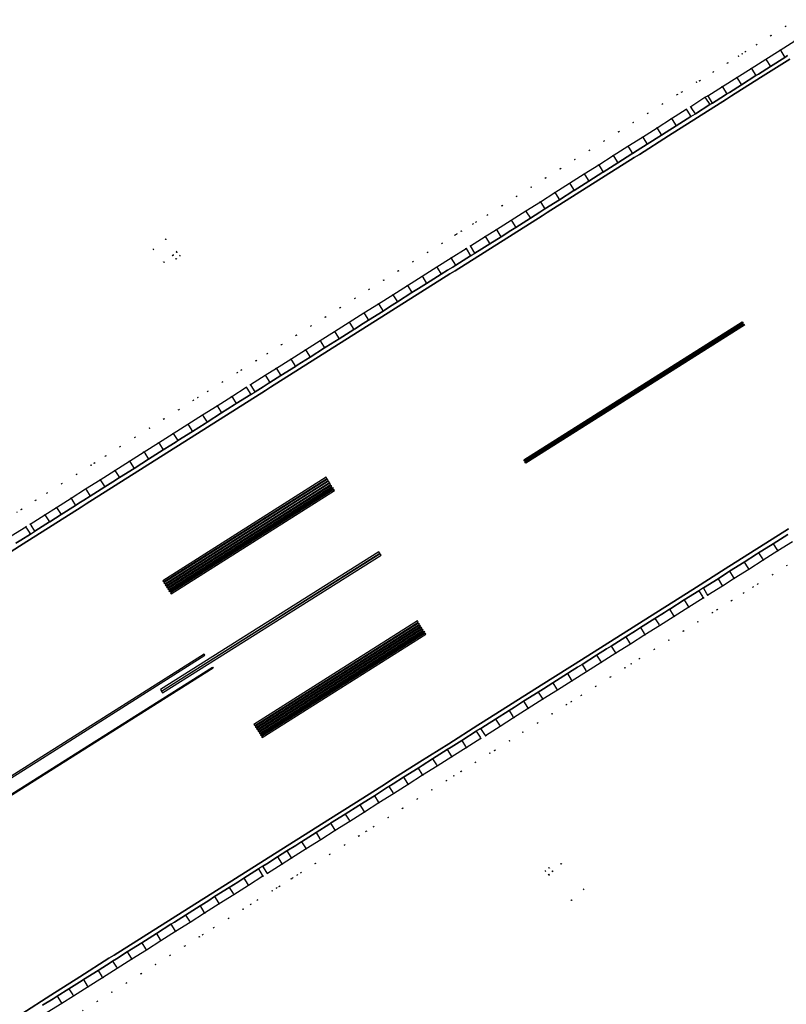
# Model space of a CAD drawing. Header units: metres. Extents: x 174791 to 179073, y 406431 to 409043.
# Tile 140 of 256: x 176759 to 176848, y 407352 to 407466. Entities that reach past the tile are written whole.
import ezdxf

# ---------------------------------------------------------------- set-up
doc = ezdxf.new("R2010")
doc.units = ezdxf.units.M
doc.linetypes.add('DOT', pattern=[6.35, 0, -6.35])
for name, color, linetype in [('terreindeelbegroeid', 254, 'DOT'), ('terreindeelonbegroeid', 254, 'DOT'), ('wegdeel_molgoot', 254, 'Continuous'), ('wegdeel_rijbaan', 254, 'Continuous'), ('wegdeel_start_landingsbaan', 254, 'Continuous'), ('weginrichtingselement_markering_vliegtuigverharding', 254, 'Continuous'), ('weginrichtingselement_voeg_vliegtuigverharding', 254, 'Continuous')]:
    doc.layers.add(name, color=color, linetype=linetype)

msp = doc.modelspace()

# ---------------------------------------------------------------- linework, layer by layer
at = {"layer": 'terreindeelbegroeid'}
for points in [[(176758.935, 407408.993, 0), (176759.462, 407409.31, 0), (176761.133, 407410.366, 0), (176762.469, 407411.228, 0), (176764.175, 407412.308, 0), (176765.873, 407413.383, 0), (176767.571, 407414.458, 0), (176767.95, 407414.698, 0), (176769.27, 407415.533, 0), (176770.968, 407416.608, 0), (176772.666, 407417.683, 0), (176774.365, 407418.758, 0), (176776.063, 407419.833, 0), (176777.762, 407420.908, 0), (176779.46, 407421.983, 0), (176779.996, 407422.323, 0), (176781.158, 407423.058, 0), (176782.857, 407424.133, 0), (176784.559, 407425.211, 0), (176785.052, 407425.522, 0), (176785.071, 407425.534, 0), (176786.745, 407426.592, 0), (176786.753, 407426.597, 0), (176788.05, 407427.416, 0), (176789.738, 407428.483, 0), (176791.444, 407429.56, 0), (176793.136, 407430.629, 0), (176794.811, 407431.687, 0), (176796.526, 407432.77, 0), (176798.242, 407433.854, 0), (176799.921, 407434.915, 0), (176801.6, 407435.976, 0), (176803.304, 407437.052, 0), (176804.997, 407438.122, 0), (176806.701, 407439.198, 0), (176808.393, 407440.267, 0), (176809.898, 407441.218, 0), (176810.106, 407441.349, 0), (176810.627, 407441.679, 0), (176811.956, 407442.502, 0), (176812.359, 407442.752, 0), (176813.665, 407443.565, 0), (176815.354, 407444.637, 0), (176817.05, 407445.712, 0), (176818.746, 407446.788, 0), (176820.442, 407447.863, 0), (176822.138, 407448.939, 0), (176823.834, 407450.014, 0), (176825.53, 407451.09, 0), (176827.227, 407452.165, 0), (176828.923, 407453.241, 0), (176830.619, 407454.316, 0), (176832.315, 407455.392, 0), (176834.011, 407456.468, 0), (176835.742, 407457.565, 0), (176836.249, 407457.858, 0), (176837.965, 407459.004, 0), (176838.339, 407459.18, 0), (176839.914, 407460.176, 0), (176841.596, 407461.239, 0), (176842.854, 407462.034, 0), (176843.277, 407462.302, 0), (176843.68, 407462.556, 0), (176844.958, 407463.365, 0), (176846.639, 407464.428, 0), (176848.321, 407465.491, 0), (176849.558, 407466.273, 0)], [(176849.558, 407466.273, 0), (176848.321, 407465.491, 0), (176846.639, 407464.428, 0), (176844.958, 407463.365, 0), (176843.68, 407462.556, 0), (176843.277, 407462.302, 0), (176842.854, 407462.034, 0), (176841.596, 407461.239, 0), (176839.914, 407460.176, 0), (176838.339, 407459.18, 0), (176837.965, 407459.004, 0), (176836.249, 407457.858, 0), (176835.742, 407457.565, 0), (176834.011, 407456.468, 0), (176832.315, 407455.392, 0), (176830.619, 407454.316, 0), (176828.923, 407453.241, 0), (176827.227, 407452.165, 0), (176825.53, 407451.09, 0), (176823.834, 407450.014, 0), (176822.138, 407448.939, 0), (176820.442, 407447.863, 0), (176818.746, 407446.788, 0), (176817.05, 407445.712, 0), (176815.354, 407444.637, 0), (176813.665, 407443.565, 0), (176812.359, 407442.752, 0), (176811.956, 407442.502, 0), (176810.627, 407441.679, 0), (176810.106, 407441.349, 0), (176809.898, 407441.218, 0), (176808.393, 407440.267, 0), (176806.701, 407439.198, 0), (176804.997, 407438.122, 0), (176803.304, 407437.052, 0), (176801.6, 407435.976, 0), (176799.921, 407434.915, 0), (176798.242, 407433.854, 0), (176796.526, 407432.77, 0), (176794.811, 407431.687, 0), (176793.136, 407430.629, 0), (176791.444, 407429.56, 0), (176789.738, 407428.483, 0), (176788.05, 407427.416, 0), (176786.753, 407426.597, 0), (176786.745, 407426.592, 0), (176785.071, 407425.534, 0), (176785.052, 407425.522, 0), (176784.559, 407425.211, 0), (176782.857, 407424.133, 0), (176781.158, 407423.058, 0), (176779.996, 407422.323, 0), (176779.46, 407421.983, 0), (176777.762, 407420.908, 0), (176776.063, 407419.833, 0), (176774.365, 407418.758, 0), (176772.666, 407417.683, 0), (176770.968, 407416.608, 0), (176769.27, 407415.533, 0), (176767.95, 407414.698, 0), (176767.571, 407414.458, 0), (176765.873, 407413.383, 0), (176764.175, 407412.308, 0), (176762.469, 407411.228, 0), (176761.133, 407410.366, 0), (176759.462, 407409.31, 0), (176758.935, 407408.993, 0)], [(176849.39, 407463.801, 0), (176847.708, 407462.737, 0), (176846.027, 407461.674, 0), (176844.346, 407460.611, 0), (176842.665, 407459.548, 0), (176840.983, 407458.485, 0), (176839.302, 407457.422, 0), (176838.95, 407457.257, 0), (176837.306, 407456.159, 0), (176836.778, 407455.854, 0), (176835.082, 407454.779, 0), (176833.386, 407453.703, 0), (176831.69, 407452.627, 0), (176829.994, 407451.552, 0), (176828.298, 407450.476, 0), (176826.602, 407449.401, 0), (176824.906, 407448.325, 0), (176823.209, 407447.25, 0), (176821.513, 407446.174, 0), (176819.817, 407445.099, 0), (176818.121, 407444.023, 0), (176816.425, 407442.948, 0), (176814.729, 407441.872, 0), (176813.415, 407441.053, 0), (176811.688, 407439.983, 0), (176811.174, 407439.658, 0), (176809.461, 407438.576, 0), (176807.769, 407437.508, 0), (176806.065, 407436.431, 0), (176804.372, 407435.361, 0), (176802.668, 407434.285, 0), (176800.99, 407433.225, 0), (176799.31, 407432.164, 0), (176797.594, 407431.079, 0), (176795.879, 407429.996, 0), (176794.204, 407428.938, 0), (176792.512, 407427.869, 0), (176790.807, 407426.792, 0), (176789.118, 407425.725, 0), (176787.821, 407424.906, 0), (176786.121, 407423.832, 0), (176785.629, 407423.521, 0), (176783.926, 407422.443, 0), (176782.228, 407421.368, 0), (176780.53, 407420.293, 0), (176778.831, 407419.218, 0), (176777.133, 407418.143, 0), (176775.435, 407417.068, 0), (176773.736, 407415.993, 0), (176772.038, 407414.918, 0), (176770.34, 407413.843, 0), (176768.641, 407412.768, 0), (176766.943, 407411.693, 0), (176765.244, 407410.618, 0), (176763.546, 407409.543, 0), (176762.209, 407408.68, 0), (176760.512, 407407.608, 0), (176759.987, 407407.292, 0), (176758.294, 407406.218, 0)], [(176762.477, 407350.79, 0), (176764.161, 407351.848, 0), (176765.531, 407352.696, 0), (176767.226, 407353.769, 0), (176768.921, 407354.841, 0), (176770.615, 407355.914, 0), (176772.31, 407356.987, 0), (176774.005, 407358.059, 0), (176775.7, 407359.132, 0), (176777.394, 407360.204, 0), (176779.089, 407361.277, 0), (176780.784, 407362.35, 0), (176782.479, 407363.422, 0), (176784.174, 407364.495, 0), (176785.868, 407365.567, 0), (176787.563, 407366.64, 0), (176788.087, 407366.964, 0), (176789.796, 407368.029, 0), (176790.887, 407368.736, 0), (176792.581, 407369.808, 0), (176794.274, 407370.879, 0), (176795.968, 407371.95, 0), (176797.661, 407373.022, 0), (176799.355, 407374.093, 0), (176801.048, 407375.165, 0), (176802.742, 407376.236, 0), (176804.435, 407377.308, 0), (176806.129, 407378.379, 0), (176807.822, 407379.451, 0), (176809.516, 407380.522, 0), (176811.21, 407381.594, 0), (176812.903, 407382.665, 0), (176813.452, 407382.989, 0), (176815.146, 407384.071, 0), (176816.711, 407385.08, 0), (176818.408, 407386.151, 0), (176820.104, 407387.221, 0), (176821.801, 407388.292, 0), (176823.498, 407389.362, 0), (176825.195, 407390.433, 0), (176826.891, 407391.504, 0), (176828.588, 407392.574, 0), (176830.285, 407393.645, 0), (176831.981, 407394.716, 0), (176833.678, 407395.786, 0), (176835.375, 407396.857, 0), (176837.071, 407397.927, 0), (176838.768, 407398.998, 0), (176839.297, 407399.337, 0), (176840.999, 407400.388, 0), (176842.349, 407401.266, 0), (176844.042, 407402.337, 0), (176845.736, 407403.407, 0), (176847.429, 407404.478, 0), (176849.122, 407405.548, 0)], [(176766.592, 407351.001, 0), (176768.295, 407352.079, 0), (176769.99, 407353.151, 0), (176771.685, 407354.224, 0), (176773.38, 407355.297, 0), (176775.074, 407356.369, 0), (176776.769, 407357.442, 0), (176778.464, 407358.514, 0), (176780.159, 407359.587, 0), (176780.564, 407359.844, 0), (176781.854, 407360.659, 0), (176783.548, 407361.732, 0), (176785.243, 407362.805, 0), (176786.15, 407363.379, 0), (176786.938, 407363.877, 0), (176788.624, 407364.944, 0), (176789.139, 407365.263, 0), (176789.46, 407365.463, 0), (176790.869, 407366.341, 0), (176790.997, 407366.424, 0), (176791.539, 407366.775, 0), (176791.966, 407367.052, 0), (176793.65, 407368.117, 0), (176795.343, 407369.189, 0), (176797.037, 407370.26, 0), (176798.731, 407371.332, 0), (176799.581, 407371.87, 0), (176800.424, 407372.403, 0), (176802.118, 407373.475, 0), (176803.811, 407374.546, 0), (176805.505, 407375.617, 0), (176807.198, 407376.689, 0), (176808.892, 407377.761, 0), (176809.766, 407378.314, 0), (176810.585, 407378.832, 0), (176812.279, 407379.903, 0), (176813.946, 407380.958, 0), (176814.499, 407381.284, 0), (176816.226, 407382.388, 0), (176817.786, 407383.394, 0), (176819.475, 407384.459, 0), (176821.172, 407385.53, 0), (176822.868, 407386.6, 0), (176823.394, 407386.932, 0), (176824.565, 407387.671, 0), (176826.262, 407388.742, 0), (176827.959, 407389.812, 0), (176829.655, 407390.883, 0), (176830.386, 407391.344, 0), (176831.352, 407391.953, 0), (176833.049, 407393.024, 0), (176834.745, 407394.095, 0), (176836.442, 407395.165, 0), (176838.139, 407396.236, 0), (176839.841, 407397.31, 0), (176840.362, 407397.644, 0), (176842.07, 407398.699, 0), (176843.429, 407399.582, 0), (176844.561, 407400.298, 0), (176845.111, 407400.646, 0), (176846.804, 407401.717, 0), (176848.497, 407402.787, 0)], [(176848.497, 407402.787, 0), (176846.804, 407401.717, 0), (176845.111, 407400.646, 0), (176844.561, 407400.298, 0), (176843.429, 407399.582, 0), (176842.07, 407398.699, 0), (176840.362, 407397.644, 0), (176839.841, 407397.31, 0), (176838.139, 407396.236, 0), (176836.442, 407395.165, 0), (176834.745, 407394.095, 0), (176833.049, 407393.024, 0), (176831.352, 407391.953, 0), (176830.386, 407391.344, 0), (176829.655, 407390.883, 0), (176827.959, 407389.812, 0), (176826.262, 407388.742, 0), (176824.565, 407387.671, 0), (176823.394, 407386.932, 0), (176822.868, 407386.6, 0), (176821.172, 407385.53, 0), (176819.475, 407384.459, 0), (176817.786, 407383.394, 0), (176816.226, 407382.388, 0), (176814.499, 407381.284, 0), (176813.946, 407380.958, 0), (176812.279, 407379.903, 0), (176810.585, 407378.832, 0), (176809.766, 407378.314, 0), (176808.892, 407377.761, 0), (176807.198, 407376.689, 0), (176805.505, 407375.617, 0), (176803.811, 407374.546, 0), (176802.118, 407373.475, 0), (176800.424, 407372.403, 0), (176799.581, 407371.87, 0), (176798.731, 407371.332, 0), (176797.037, 407370.26, 0), (176795.343, 407369.189, 0), (176793.65, 407368.117, 0), (176791.966, 407367.052, 0), (176791.539, 407366.775, 0), (176790.997, 407366.424, 0), (176790.869, 407366.341, 0), (176789.46, 407365.463, 0), (176789.139, 407365.263, 0), (176788.624, 407364.944, 0), (176786.938, 407363.877, 0), (176786.15, 407363.379, 0), (176785.243, 407362.805, 0), (176783.548, 407361.732, 0), (176781.854, 407360.659, 0), (176780.564, 407359.844, 0), (176780.159, 407359.587, 0), (176778.464, 407358.514, 0), (176776.769, 407357.442, 0), (176775.074, 407356.369, 0), (176773.38, 407355.297, 0), (176771.685, 407354.224, 0), (176769.99, 407353.151, 0), (176768.295, 407352.079, 0), (176766.592, 407351.001, 0)]]:
    msp.add_polyline3d(points, dxfattribs=at)
for points in [[(176774.814, 407439.562, 0), (176776.051, 407438.026, 0), (176777.072, 407438.885, 0), (176777.458, 407438.426, 0), (176777.917, 407438.812, 0), (176777.531, 407439.271, 0), (176776.259, 407440.78, 0)], [(176822.235, 407368.12, 0), (176821.234, 407367.21, 0), (176820.831, 407367.655, 0), (176820.387, 407367.251, 0), (176820.79, 407366.807, 0), (176823.431, 407363.811, 0), (176824.864, 407365.112, 0)]]:
    msp.add_polyline3d(points, close=True, dxfattribs=at)
at = {"layer": 'terreindeelonbegroeid'}
for points in [[(176837.861, 407455.327, 0), (176837.852, 407455.322, 0), (176837.314, 407455.01, 0), (176836.849, 407455.742, 0), (176836.778, 407455.854, 0), (176837.306, 407456.159, 0), (176837.366, 407456.07, 0)], [(176777.531, 407439.271, 0), (176777.072, 407438.885, 0), (176776.051, 407438.026, 0), (176774.814, 407439.562, 0), (176776.259, 407440.78, 0)], [(176812.215, 407439.133, 0), (176811.708, 407438.813, 0), (176811.174, 407439.658, 0), (176811.688, 407439.983, 0)], [(176777.072, 407438.885, 0), (176777.531, 407439.271, 0), (176777.917, 407438.812, 0), (176777.458, 407438.426, 0)], [(176786.646, 407423.001, 0), (176786.156, 407422.69, 0), (176785.703, 407423.404, 0), (176785.629, 407423.521, 0), (176786.121, 407423.832, 0), (176786.194, 407423.715, 0)], [(176761.041, 407406.773, 0), (176760.524, 407406.445, 0), (176760.079, 407407.146, 0), (176759.987, 407407.292, 0), (176760.512, 407407.608, 0), (176760.597, 407407.475, 0)], [(176839.297, 407399.337, 0), (176838.768, 407398.998, 0), (176838.661, 407399.168, 0), (176838.233, 407399.843, 0), (176838.772, 407400.188, 0), (176839.193, 407399.505, 0)], [(176813.452, 407382.989, 0), (176812.903, 407382.665, 0), (176812.82, 407382.797, 0), (176812.368, 407383.51, 0), (176812.807, 407383.769, 0), (176812.914, 407383.832, 0), (176813.358, 407383.137, 0)], [(176788.087, 407366.964, 0), (176787.563, 407366.64, 0), (176787.488, 407366.758, 0), (176787.028, 407367.485, 0), (176787.558, 407367.813, 0), (176788.01, 407367.088, 0)], [(176820.79, 407366.807, 0), (176821.234, 407367.21, 0), (176822.235, 407368.12, 0), (176824.864, 407365.112, 0), (176823.431, 407363.811, 0)], [(176821.234, 407367.21, 0), (176820.79, 407366.807, 0), (176820.387, 407367.251, 0), (176820.831, 407367.655, 0)]]:
    msp.add_polyline3d(points, close=True, dxfattribs=at)
at = {"layer": 'wegdeel_molgoot'}
for points in [[(176758.83, 407405.371, 0), (176759.403, 407405.734, 0), (176760.524, 407406.445, 0), (176761.041, 407406.773, 0), (176762.737, 407407.847, 0), (176762.781, 407407.875, 0), (176764.081, 407408.699, 0), (176765.779, 407409.775, 0), (176766.158, 407410.016, 0), (176766.746, 407410.388, 0), (176767.476, 407410.851, 0), (176769.174, 407411.927, 0), (176770.116, 407412.524, 0), (176770.872, 407413.003, 0), (176772.57, 407414.079, 0), (176773.486, 407414.66, 0), (176774.267, 407415.155, 0), (176775.965, 407416.231, 0), (176776.857, 407416.796, 0), (176777.464, 407417.181, 0), (176777.663, 407417.307, 0), (176779.361, 407418.383, 0), (176780.835, 407419.317, 0), (176781.058, 407419.459, 0), (176782.756, 407420.535, 0), (176784.206, 407421.454, 0), (176784.454, 407421.611, 0), (176786.156, 407422.69, 0), (176786.646, 407423.001, 0), (176787.568, 407423.585, 0), (176788.184, 407423.955, 0), (176788.357, 407424.058, 0), (176789.65, 407424.884, 0), (176791.344, 407425.942, 0), (176791.545, 407426.097, 0), (176793.052, 407427.015, 0), (176794.732, 407428.103, 0), (176794.912, 407428.21, 0), (176796.406, 407429.162, 0), (176798.134, 407430.225, 0), (176798.303, 407430.329, 0), (176798.895, 407430.737, 0), (176799.84, 407431.326, 0), (176801.528, 407432.373, 0), (176802.28, 407432.862, 0), (176803.193, 407433.455, 0), (176804.892, 407434.538, 0), (176805.657, 407434.992, 0), (176806.596, 407435.592, 0), (176808.299, 407436.67, 0), (176809.031, 407437.123, 0), (176809.622, 407437.494, 0), (176809.996, 407437.73, 0), (176811.708, 407438.813, 0), (176812.215, 407439.133, 0), (176813.005, 407439.623, 0), (176813.942, 407440.203, 0), (176815.265, 407441.028, 0), (176816.384, 407441.738, 0), (176816.961, 407442.103, 0), (176818.657, 407443.179, 0), (176819.751, 407443.872, 0), (176820.353, 407444.254, 0), (176822.049, 407445.33, 0), (176823.722, 407446.391, 0), (176823.745, 407446.405, 0), (176825.441, 407447.481, 0), (176827.1, 407448.533, 0), (176827.137, 407448.556, 0), (176828.833, 407449.632, 0), (176830.47, 407450.67, 0), (176830.529, 407450.707, 0), (176831.069, 407451.05, 0), (176832.225, 407451.783, 0), (176833.921, 407452.858, 0), (176834.444, 407453.19, 0), (176835.618, 407453.934, 0), (176837.314, 407455.01, 0), (176837.852, 407455.322, 0), (176837.861, 407455.327, 0), (176839.505, 407456.425, 0), (176839.836, 407456.577, 0), (176841.213, 407457.447, 0), (176841.518, 407457.64, 0), (176841.799, 407457.818, 0), (176843.199, 407458.703, 0), (176844.88, 407459.766, 0), (176845.176, 407459.953, 0), (176846.562, 407460.829, 0), (176848.243, 407461.892, 0), (176848.557, 407462.091, 0)], [(176848.811, 407461.688, 0), (176845.429, 407459.553, 0), (176842.051, 407457.42, 0), (176841.47, 407457.041, 0), (176838.098, 407454.898, 0), (176834.722, 407452.752, 0), (176831.349, 407450.609, 0), (176830.733, 407450.255, 0), (176827.361, 407448.122, 0), (176823.981, 407445.983, 0), (176820.609, 407443.85, 0), (176820.01, 407443.463, 0), (176816.642, 407441.331, 0), (176813.274, 407439.198, 0), (176809.896, 407437.06, 0), (176809.3, 407436.704, 0), (176809.297, 407436.702, 0), (176805.924, 407434.569, 0), (176802.55, 407432.435, 0), (176799.172, 407430.299, 0), (176798.565, 407429.915, 0), (176795.185, 407427.778, 0), (176791.826, 407425.653, 0), (176788.457, 407423.523, 0), (176787.86, 407423.145, 0), (176787.85, 407423.139, 0), (176784.49, 407421.006, 0), (176781.12, 407418.868, 0), (176777.75, 407416.729, 0), (176777.135, 407416.357, 0), (176773.765, 407414.22, 0), (176770.395, 407412.084, 0), (176767.025, 407409.947, 0), (176766.436, 407409.576, 0), (176763.057, 407407.438, 0), (176759.677, 407405.301, 0), (176756.298, 407403.163, 0)], [(176759.54, 407350.653, 0), (176762.906, 407352.795, 0), (176766.261, 407354.93, 0), (176769.658, 407357.091, 0), (176770.271, 407357.464, 0), (176773.64, 407359.602, 0), (176776.998, 407361.733, 0), (176780.364, 407363.869, 0), (176780.995, 407364.247, 0), (176784.366, 407366.381, 0), (176787.726, 407368.509, 0), (176791.108, 407370.65, 0), (176791.717, 407371.028, 0), (176795.093, 407373.155, 0), (176798.458, 407375.274, 0), (176801.798, 407377.378, 0), (176802.446, 407377.799, 0), (176805.817, 407379.933, 0), (176809.178, 407382.06, 0), (176812.554, 407384.197, 0), (176813.176, 407384.59, 0), (176816.548, 407386.723, 0), (176819.909, 407388.849, 0), (176823.263, 407390.97, 0), (176823.878, 407391.356, 0), (176827.248, 407393.493, 0), (176830.606, 407395.623, 0), (176833.974, 407397.759, 0), (176834.59, 407398.137, 0), (176837.962, 407400.27, 0), (176841.322, 407402.397, 0), (176844.696, 407404.531, 0), (176845.31, 407404.899, 0), (176848.679, 407407.038, 0)], [(176848.588, 407406.393, 0), (176846.894, 407405.323, 0), (176845.571, 407404.486, 0), (176845.201, 407404.252, 0), (176844.966, 407404.104, 0), (176843.508, 407403.182, 0), (176841.815, 407402.111, 0), (176841.594, 407401.967, 0), (176840.474, 407401.239, 0), (176838.772, 407400.188, 0), (176838.233, 407399.843, 0), (176836.538, 407398.773, 0), (176834.858, 407397.713, 0), (176834.841, 407397.703, 0), (176834.246, 407397.327, 0), (176833.144, 407396.632, 0), (176831.448, 407395.561, 0), (176830.874, 407395.199, 0), (176829.751, 407394.491, 0), (176828.054, 407393.42, 0), (176827.511, 407393.077, 0), (176826.358, 407392.349, 0), (176824.661, 407391.279, 0), (176824.136, 407390.948, 0), (176823.522, 407390.56, 0), (176822.964, 407390.208, 0), (176821.267, 407389.138, 0), (176820.166, 407388.442, 0), (176819.571, 407388.067, 0), (176817.874, 407386.996, 0), (176816.803, 407386.32, 0), (176816.177, 407385.926, 0), (176814.608, 407384.914, 0), (176813.444, 407384.171, 0), (176812.914, 407383.832, 0), (176812.807, 407383.769, 0), (176812.368, 407383.51, 0), (176810.675, 407382.439, 0), (176809.434, 407381.654, 0), (176808.981, 407381.367, 0), (176807.288, 407380.296, 0), (176806.074, 407379.528, 0), (176805.594, 407379.224, 0), (176803.901, 407378.153, 0), (176802.702, 407377.394, 0), (176802.207, 407377.081, 0), (176802.049, 407376.981, 0), (176800.514, 407376.01, 0), (176798.82, 407374.938, 0), (176798.713, 407374.871, 0), (176797.127, 407373.867, 0), (176795.433, 407372.796, 0), (176795.352, 407372.744, 0), (176793.739, 407371.724, 0), (176792.046, 407370.653, 0), (176791.981, 407370.611, 0), (176791.375, 407370.228, 0), (176790.352, 407369.581, 0), (176789.267, 407368.878, 0), (176787.994, 407368.084, 0), (176787.558, 407367.813, 0), (176787.028, 407367.485, 0), (176785.333, 407366.412, 0), (176784.629, 407365.966, 0), (176783.639, 407365.34, 0), (176781.944, 407364.267, 0), (176781.257, 407363.833, 0), (176780.636, 407363.439, 0), (176780.249, 407363.195, 0), (176778.554, 407362.122, 0), (176777.267, 407361.307, 0), (176776.86, 407361.049, 0), (176775.165, 407359.977, 0), (176773.906, 407359.18, 0), (176773.47, 407358.904, 0), (176771.775, 407357.831, 0), (176770.535, 407357.047, 0), (176770.081, 407356.759, 0), (176769.929, 407356.663, 0), (176768.386, 407355.686, 0), (176766.691, 407354.614, 0), (176766.527, 407354.51, 0), (176764.996, 407353.541, 0), (176763.629, 407352.695, 0), (176763.157, 407352.398, 0), (176761.945, 407351.637, 0)]]:
    msp.add_polyline3d(points, dxfattribs=at)
at = {"layer": 'wegdeel_rijbaan'}
for points in [[(176848.557, 407462.091, 0), (176848.243, 407461.892, 0), (176846.562, 407460.829, 0), (176845.176, 407459.953, 0), (176844.88, 407459.766, 0), (176843.199, 407458.703, 0), (176841.799, 407457.818, 0), (176841.518, 407457.64, 0), (176841.213, 407457.447, 0), (176839.836, 407456.577, 0), (176839.505, 407456.425, 0), (176837.861, 407455.327, 0), (176837.366, 407456.07, 0), (176837.306, 407456.159, 0), (176838.95, 407457.257, 0), (176839.302, 407457.422, 0), (176840.983, 407458.485, 0), (176842.665, 407459.548, 0), (176844.346, 407460.611, 0), (176846.027, 407461.674, 0), (176847.708, 407462.737, 0), (176849.39, 407463.801, 0)], [(176758.294, 407406.218, 0), (176759.987, 407407.292, 0), (176760.079, 407407.146, 0), (176760.524, 407406.445, 0), (176759.403, 407405.734, 0), (176758.83, 407405.371, 0)], [(176849.122, 407405.548, 0), (176847.429, 407404.478, 0), (176845.736, 407403.407, 0), (176844.042, 407402.337, 0), (176842.349, 407401.266, 0), (176840.999, 407400.388, 0), (176839.297, 407399.337, 0), (176839.193, 407399.505, 0), (176838.772, 407400.188, 0), (176840.474, 407401.239, 0), (176841.594, 407401.967, 0), (176841.815, 407402.111, 0), (176843.508, 407403.182, 0), (176844.966, 407404.104, 0), (176845.201, 407404.252, 0), (176845.571, 407404.486, 0), (176846.894, 407405.323, 0), (176848.588, 407406.393, 0)], [(176761.945, 407351.637, 0), (176763.157, 407352.398, 0), (176763.629, 407352.695, 0), (176764.996, 407353.541, 0), (176766.527, 407354.51, 0), (176766.691, 407354.614, 0), (176768.386, 407355.686, 0), (176769.929, 407356.663, 0), (176770.081, 407356.759, 0), (176770.535, 407357.047, 0), (176771.775, 407357.831, 0), (176773.47, 407358.904, 0), (176773.906, 407359.18, 0), (176775.165, 407359.977, 0), (176776.86, 407361.049, 0), (176777.267, 407361.307, 0), (176778.554, 407362.122, 0), (176780.249, 407363.195, 0), (176780.636, 407363.439, 0), (176781.257, 407363.833, 0), (176781.944, 407364.267, 0), (176783.639, 407365.34, 0), (176784.629, 407365.966, 0), (176785.333, 407366.412, 0), (176787.028, 407367.485, 0), (176787.488, 407366.758, 0), (176787.563, 407366.64, 0), (176785.868, 407365.567, 0), (176784.174, 407364.495, 0), (176782.479, 407363.422, 0), (176780.784, 407362.35, 0), (176779.089, 407361.277, 0), (176777.394, 407360.204, 0), (176775.7, 407359.132, 0), (176774.005, 407358.059, 0), (176772.31, 407356.987, 0), (176770.615, 407355.914, 0), (176768.921, 407354.841, 0), (176767.226, 407353.769, 0), (176765.531, 407352.696, 0), (176764.161, 407351.848, 0), (176762.477, 407350.79, 0)]]:
    msp.add_polyline3d(points, dxfattribs=at)
for points in [[(176837.314, 407455.01, 0), (176835.618, 407453.934, 0), (176834.444, 407453.19, 0), (176833.921, 407452.858, 0), (176832.225, 407451.783, 0), (176831.069, 407451.05, 0), (176830.529, 407450.707, 0), (176830.47, 407450.67, 0), (176828.833, 407449.632, 0), (176827.137, 407448.556, 0), (176827.1, 407448.533, 0), (176825.441, 407447.481, 0), (176823.745, 407446.405, 0), (176823.722, 407446.391, 0), (176822.049, 407445.33, 0), (176820.353, 407444.254, 0), (176819.751, 407443.872, 0), (176818.657, 407443.179, 0), (176816.961, 407442.103, 0), (176816.384, 407441.738, 0), (176815.265, 407441.028, 0), (176813.942, 407440.203, 0), (176813.005, 407439.623, 0), (176812.215, 407439.133, 0), (176811.688, 407439.983, 0), (176813.415, 407441.053, 0), (176814.729, 407441.872, 0), (176816.425, 407442.948, 0), (176818.121, 407444.023, 0), (176819.817, 407445.099, 0), (176821.513, 407446.174, 0), (176823.209, 407447.25, 0), (176824.906, 407448.325, 0), (176826.602, 407449.401, 0), (176828.298, 407450.476, 0), (176829.994, 407451.552, 0), (176831.69, 407452.627, 0), (176833.386, 407453.703, 0), (176835.082, 407454.779, 0), (176836.778, 407455.854, 0), (176836.849, 407455.742, 0)], [(176811.708, 407438.813, 0), (176809.996, 407437.73, 0), (176809.622, 407437.494, 0), (176809.031, 407437.123, 0), (176808.299, 407436.67, 0), (176806.596, 407435.592, 0), (176805.657, 407434.992, 0), (176804.892, 407434.538, 0), (176803.193, 407433.455, 0), (176802.28, 407432.862, 0), (176801.528, 407432.373, 0), (176799.84, 407431.326, 0), (176798.895, 407430.737, 0), (176798.303, 407430.329, 0), (176798.134, 407430.225, 0), (176796.406, 407429.162, 0), (176794.912, 407428.21, 0), (176794.732, 407428.103, 0), (176793.052, 407427.015, 0), (176791.545, 407426.097, 0), (176791.344, 407425.942, 0), (176789.65, 407424.884, 0), (176788.357, 407424.058, 0), (176788.184, 407423.955, 0), (176787.568, 407423.585, 0), (176786.646, 407423.001, 0), (176786.194, 407423.715, 0), (176786.121, 407423.832, 0), (176787.821, 407424.906, 0), (176789.118, 407425.725, 0), (176790.807, 407426.792, 0), (176792.512, 407427.869, 0), (176794.204, 407428.938, 0), (176795.879, 407429.996, 0), (176797.594, 407431.079, 0), (176799.31, 407432.164, 0), (176800.99, 407433.225, 0), (176802.668, 407434.285, 0), (176804.372, 407435.361, 0), (176806.065, 407436.431, 0), (176807.769, 407437.508, 0), (176809.461, 407438.576, 0), (176811.174, 407439.658, 0)], [(176786.156, 407422.69, 0), (176784.454, 407421.611, 0), (176784.206, 407421.454, 0), (176782.756, 407420.535, 0), (176781.058, 407419.459, 0), (176780.835, 407419.317, 0), (176779.361, 407418.383, 0), (176777.663, 407417.307, 0), (176777.464, 407417.181, 0), (176776.857, 407416.796, 0), (176775.965, 407416.231, 0), (176774.267, 407415.155, 0), (176773.486, 407414.66, 0), (176772.57, 407414.079, 0), (176770.872, 407413.003, 0), (176770.116, 407412.524, 0), (176769.174, 407411.927, 0), (176767.476, 407410.851, 0), (176766.746, 407410.388, 0), (176766.158, 407410.016, 0), (176765.779, 407409.775, 0), (176764.081, 407408.699, 0), (176762.781, 407407.875, 0), (176762.737, 407407.847, 0), (176761.041, 407406.773, 0), (176760.597, 407407.475, 0), (176760.512, 407407.608, 0), (176762.209, 407408.68, 0), (176763.546, 407409.543, 0), (176765.244, 407410.618, 0), (176766.943, 407411.693, 0), (176768.641, 407412.768, 0), (176770.34, 407413.843, 0), (176772.038, 407414.918, 0), (176773.736, 407415.993, 0), (176775.435, 407417.068, 0), (176777.133, 407418.143, 0), (176778.831, 407419.218, 0), (176780.53, 407420.293, 0), (176782.228, 407421.368, 0), (176783.926, 407422.443, 0), (176785.629, 407423.521, 0), (176785.703, 407423.404, 0)], [(176838.768, 407398.998, 0), (176837.071, 407397.927, 0), (176835.375, 407396.857, 0), (176833.678, 407395.786, 0), (176831.981, 407394.716, 0), (176830.285, 407393.645, 0), (176828.588, 407392.574, 0), (176826.891, 407391.504, 0), (176825.195, 407390.433, 0), (176823.498, 407389.362, 0), (176821.801, 407388.292, 0), (176820.104, 407387.221, 0), (176818.408, 407386.151, 0), (176816.711, 407385.08, 0), (176815.146, 407384.071, 0), (176813.452, 407382.989, 0), (176813.358, 407383.137, 0), (176812.914, 407383.832, 0), (176813.444, 407384.171, 0), (176814.608, 407384.914, 0), (176816.177, 407385.926, 0), (176816.803, 407386.32, 0), (176817.874, 407386.996, 0), (176819.571, 407388.067, 0), (176820.166, 407388.442, 0), (176821.267, 407389.138, 0), (176822.964, 407390.208, 0), (176823.522, 407390.56, 0), (176824.136, 407390.948, 0), (176824.661, 407391.279, 0), (176826.358, 407392.349, 0), (176827.511, 407393.077, 0), (176828.054, 407393.42, 0), (176829.751, 407394.491, 0), (176830.874, 407395.199, 0), (176831.448, 407395.561, 0), (176833.144, 407396.632, 0), (176834.246, 407397.327, 0), (176834.841, 407397.703, 0), (176834.858, 407397.713, 0), (176836.538, 407398.773, 0), (176838.233, 407399.843, 0), (176838.661, 407399.168, 0)], [(176812.903, 407382.665, 0), (176811.21, 407381.594, 0), (176809.516, 407380.522, 0), (176807.822, 407379.451, 0), (176806.129, 407378.379, 0), (176804.435, 407377.308, 0), (176802.742, 407376.236, 0), (176801.048, 407375.165, 0), (176799.355, 407374.093, 0), (176797.661, 407373.022, 0), (176795.968, 407371.95, 0), (176794.274, 407370.879, 0), (176792.581, 407369.808, 0), (176790.887, 407368.736, 0), (176789.796, 407368.029, 0), (176788.087, 407366.964, 0), (176788.01, 407367.088, 0), (176787.558, 407367.813, 0), (176787.994, 407368.084, 0), (176789.267, 407368.878, 0), (176790.352, 407369.581, 0), (176791.375, 407370.228, 0), (176791.981, 407370.611, 0), (176792.046, 407370.653, 0), (176793.739, 407371.724, 0), (176795.352, 407372.744, 0), (176795.433, 407372.796, 0), (176797.127, 407373.867, 0), (176798.713, 407374.871, 0), (176798.82, 407374.938, 0), (176800.514, 407376.01, 0), (176802.049, 407376.981, 0), (176802.207, 407377.081, 0), (176802.702, 407377.394, 0), (176803.901, 407378.153, 0), (176805.594, 407379.224, 0), (176806.074, 407379.528, 0), (176807.288, 407380.296, 0), (176808.981, 407381.367, 0), (176809.434, 407381.654, 0), (176810.675, 407382.439, 0), (176812.368, 407383.51, 0), (176812.82, 407382.797, 0)]]:
    msp.add_polyline3d(points, close=True, dxfattribs=at)
at = {"layer": 'wegdeel_start_landingsbaan'}
for points in [[(176756.298, 407403.163, 0), (176759.677, 407405.301, 0), (176763.057, 407407.438, 0), (176766.436, 407409.576, 0), (176767.025, 407409.947, 0), (176770.395, 407412.084, 0), (176773.765, 407414.22, 0), (176777.135, 407416.357, 0), (176777.75, 407416.729, 0), (176781.12, 407418.868, 0), (176784.49, 407421.006, 0), (176787.85, 407423.139, 0), (176787.86, 407423.145, 0), (176788.457, 407423.523, 0), (176791.826, 407425.653, 0), (176795.185, 407427.778, 0), (176798.565, 407429.915, 0), (176799.172, 407430.299, 0), (176802.55, 407432.435, 0), (176805.924, 407434.569, 0), (176809.297, 407436.702, 0), (176809.3, 407436.704, 0), (176809.896, 407437.06, 0), (176813.274, 407439.198, 0), (176816.642, 407441.331, 0), (176820.01, 407443.463, 0), (176820.609, 407443.85, 0), (176823.981, 407445.983, 0), (176827.361, 407448.122, 0), (176830.733, 407450.255, 0), (176831.349, 407450.609, 0), (176834.722, 407452.752, 0), (176838.098, 407454.898, 0), (176841.47, 407457.041, 0), (176842.051, 407457.42, 0), (176845.429, 407459.553, 0), (176848.811, 407461.688, 0)], [(176848.679, 407407.038, 0), (176845.31, 407404.899, 0), (176844.696, 407404.531, 0), (176841.322, 407402.397, 0), (176837.962, 407400.27, 0), (176834.59, 407398.137, 0), (176833.974, 407397.759, 0), (176830.606, 407395.623, 0), (176827.248, 407393.493, 0), (176823.878, 407391.356, 0), (176823.263, 407390.97, 0), (176819.909, 407388.849, 0), (176816.548, 407386.723, 0), (176813.176, 407384.59, 0), (176812.554, 407384.197, 0), (176809.178, 407382.06, 0), (176805.817, 407379.933, 0), (176802.446, 407377.799, 0), (176801.798, 407377.378, 0), (176798.458, 407375.274, 0), (176795.093, 407373.155, 0), (176791.717, 407371.028, 0), (176791.108, 407370.65, 0), (176787.726, 407368.509, 0), (176784.366, 407366.381, 0), (176780.995, 407364.247, 0), (176780.364, 407363.869, 0), (176776.998, 407361.733, 0), (176773.64, 407359.602, 0), (176770.271, 407357.464, 0), (176769.658, 407357.091, 0), (176766.261, 407354.93, 0), (176762.906, 407352.795, 0), (176759.54, 407350.653, 0)]]:
    msp.add_polyline3d(points, dxfattribs=at)
at = {"layer": 'weginrichtingselement_markering_vliegtuigverharding'}
for points in [[(176843.283, 407431.136, 0), (176843.39, 407430.967, 0), (176818.022, 407414.905, 0), (176817.915, 407415.074, 0), (176843.283, 407431.136, 0)], [(176818.134, 407414.685, 0), (176818.027, 407414.854, 0), (176843.458, 407430.891, 0), (176843.565, 407430.722, 0), (176818.134, 407414.685, 0)], [(176794.907, 407413.044, 0), (176775.906, 407401.019, 0), (176775.986, 407400.892, 0), (176794.987, 407412.917, 0), (176794.907, 407413.044, 0)], [(176776.054, 407400.785, 0), (176776.134, 407400.658, 0), (176795.135, 407412.684, 0), (176795.055, 407412.81, 0), (176776.054, 407400.785, 0)], [(176776.202, 407400.551, 0), (176776.282, 407400.424, 0), (176795.283, 407412.45, 0), (176795.203, 407412.576, 0), (176776.202, 407400.551, 0)], [(176776.35, 407400.317, 0), (176776.43, 407400.191, 0), (176795.431, 407412.216, 0), (176795.351, 407412.343, 0), (176776.35, 407400.317, 0)], [(176776.497, 407400.083, 0), (176776.578, 407399.957, 0), (176795.579, 407411.982, 0), (176795.499, 407412.109, 0), (176776.497, 407400.083, 0)], [(176776.646, 407399.85, 0), (176795.647, 407411.875, 0), (176795.727, 407411.748, 0), (176776.726, 407399.723, 0), (176776.646, 407399.85, 0)], [(176795.873, 407411.513, 0), (176795.795, 407411.641, 0), (176776.793, 407399.616, 0), (176776.874, 407399.489, 0), (176795.873, 407411.513, 0)], [(176775.658, 407388.348, 0), (176775.765, 407388.179, 0), (176801.144, 407404.201, 0), (176801.037, 407404.37, 0), (176775.658, 407388.348, 0)], [(176775.784, 407388.124, 0), (176775.891, 407387.955, 0), (176801.301, 407403.991, 0), (176801.194, 407404.16, 0), (176775.784, 407388.124, 0)], [(176805.52, 407396.329, 0), (176786.519, 407384.304, 0), (176786.599, 407384.177, 0), (176805.6, 407396.202, 0), (176805.52, 407396.329, 0)], [(176786.667, 407384.07, 0), (176786.747, 407383.943, 0), (176805.749, 407395.968, 0), (176805.668, 407396.095, 0), (176786.667, 407384.07, 0)], [(176786.815, 407383.836, 0), (176786.895, 407383.709, 0), (176805.896, 407395.735, 0), (176805.816, 407395.861, 0), (176786.815, 407383.836, 0)], [(176786.963, 407383.602, 0), (176787.043, 407383.475, 0), (176806.044, 407395.501, 0), (176805.964, 407395.627, 0), (176786.963, 407383.602, 0)], [(176787.111, 407383.368, 0), (176787.191, 407383.242, 0), (176806.192, 407395.267, 0), (176806.112, 407395.394, 0), (176787.111, 407383.368, 0)], [(176787.259, 407383.135, 0), (176806.26, 407395.16, 0), (176806.34, 407395.033, 0), (176787.339, 407383.008, 0), (176787.259, 407383.135, 0)], [(176806.486, 407394.798, 0), (176806.408, 407394.926, 0), (176787.407, 407382.901, 0), (176787.487, 407382.774, 0), (176806.486, 407394.798, 0)], [(176746.557, 407370.68, 0), (176761.911, 407380.392, 0), (176780.799, 407392.349, 0), (176780.724, 407392.467, 0), (176761.836, 407380.51, 0), (176746.482, 407370.798, 0)], [(176722.677, 407351.534, 0), (176723.658, 407352.732, 0), (176724.699, 407353.879, 0), (176725.797, 407354.972, 0), (176726.949, 407356.007, 0), (176728.152, 407356.983, 0), (176729.403, 407357.897, 0), (176730.699, 407358.746, 0), (176732.036, 407359.528, 0), (176747.585, 407369.427, 0), (176764.268, 407379.95, 0), (176781.714, 407390.955, 0), (176781.789, 407390.837, 0), (176764.343, 407379.832, 0), (176747.66, 407369.309, 0), (176732.111, 407359.41, 0), (176730.78, 407358.631, 0), (176729.489, 407357.786, 0), (176728.244, 407356.877, 0), (176727.045, 407355.905, 0), (176725.898, 407354.875, 0), (176724.805, 407353.787, 0), (176723.768, 407352.645, 0), (176722.79, 407351.452, 0)]]:
    msp.add_polyline3d(points, dxfattribs=at)
at = {"layer": 'weginrichtingselement_voeg_vliegtuigverharding'}
msp.add_line((176809.996, 407437.73), (176809.461, 407438.576), dxfattribs=at)
for points in [[(176847.708, 407462.737, 0), (176847.764, 407462.65, 0), (176848.243, 407461.892, 0)], [(176844.346, 407460.611, 0), (176844.402, 407460.523, 0), (176844.88, 407459.766, 0)], [(176846.027, 407461.674, 0), (176846.083, 407461.586, 0), (176846.562, 407460.829, 0)], [(176842.665, 407459.548, 0), (176842.721, 407459.459, 0), (176843.199, 407458.703, 0)], [(176840.983, 407458.485, 0), (176841.04, 407458.395, 0), (176841.518, 407457.64, 0)], [(176838.95, 407457.257, 0), (176839.037, 407457.127, 0), (176839.505, 407456.425, 0)], [(176839.836, 407456.577, 0), (176839.359, 407457.331, 0), (176839.302, 407457.422, 0)], [(176835.082, 407454.778, 0), (176835.152, 407454.668, 0), (176835.617, 407453.934, 0)], [(176831.69, 407452.627, 0), (176831.758, 407452.519, 0), (176832.225, 407451.783, 0)], [(176833.386, 407453.703, 0), (176833.455, 407453.594, 0), (176833.921, 407452.858, 0)], [(176829.994, 407451.552, 0), (176830.062, 407451.445, 0), (176830.529, 407450.707, 0)], [(176828.298, 407450.476, 0), (176828.365, 407450.37, 0), (176828.833, 407449.632, 0)], [(176826.602, 407449.401, 0), (176826.668, 407449.296, 0), (176827.137, 407448.556, 0)], [(176824.905, 407448.325, 0), (176824.971, 407448.222, 0), (176825.441, 407447.481, 0)], [(176823.209, 407447.25, 0), (176823.274, 407447.147, 0), (176823.745, 407446.405, 0)], [(176821.513, 407446.174, 0), (176821.578, 407446.073, 0), (176822.049, 407445.33, 0)], [(176819.817, 407445.099, 0), (176819.881, 407444.998, 0), (176820.353, 407444.254, 0)], [(176818.121, 407444.023, 0), (176818.184, 407443.924, 0), (176818.657, 407443.179, 0)], [(176816.425, 407442.948, 0), (176816.487, 407442.85, 0), (176816.961, 407442.103, 0)], [(176815.264, 407441.027, 0), (176814.79, 407441.775, 0), (176814.729, 407441.872, 0)], [(176813.415, 407441.053, 0), (176813.481, 407440.946, 0), (176813.942, 407440.203, 0)], [(176807.769, 407437.508, 0), (176807.847, 407437.385, 0), (176808.299, 407436.67, 0)], [(176806.065, 407436.431, 0), (176806.142, 407436.31, 0), (176806.596, 407435.592, 0)], [(176802.668, 407434.285, 0), (176802.745, 407434.164, 0), (176803.193, 407433.455, 0)], [(176804.372, 407435.361, 0), (176804.448, 407435.24, 0), (176804.892, 407434.538, 0)], [(176800.99, 407433.225, 0), (176801.065, 407433.104, 0), (176801.528, 407432.373, 0)], [(176799.31, 407432.164, 0), (176799.386, 407432.044, 0), (176799.84, 407431.326, 0)], [(176797.594, 407431.079, 0), (176797.669, 407430.96, 0), (176798.134, 407430.225, 0)], [(176795.879, 407429.996, 0), (176795.954, 407429.877, 0), (176796.406, 407429.162, 0)], [(176794.204, 407428.938, 0), (176794.279, 407428.82, 0), (176794.732, 407428.103, 0)], [(176792.512, 407427.869, 0), (176792.587, 407427.751, 0), (176793.052, 407427.015, 0)], [(176790.807, 407426.792, 0), (176790.881, 407426.674, 0), (176791.344, 407425.942, 0)], [(176789.118, 407425.725, 0), (176789.192, 407425.608, 0), (176789.65, 407424.884, 0)], [(176787.821, 407424.906, 0), (176787.895, 407424.789, 0), (176788.357, 407424.058, 0)], [(176783.926, 407422.443, 0), (176784.002, 407422.324, 0), (176784.454, 407421.611, 0)], [(176782.228, 407421.368, 0), (176782.304, 407421.247, 0), (176782.756, 407420.535, 0)], [(176780.53, 407420.293, 0), (176780.607, 407420.171, 0), (176781.058, 407419.459, 0)], [(176778.831, 407419.218, 0), (176778.91, 407419.094, 0), (176779.361, 407418.383, 0)], [(176775.435, 407417.068, 0), (176775.516, 407416.94, 0), (176775.965, 407416.231, 0)], [(176777.133, 407418.143, 0), (176777.213, 407418.017, 0), (176777.663, 407417.307, 0)], [(176773.736, 407415.993, 0), (176773.818, 407415.863, 0), (176774.267, 407415.155, 0)], [(176772.038, 407414.918, 0), (176772.121, 407414.787, 0), (176772.569, 407414.079, 0)], [(176770.339, 407413.843, 0), (176770.424, 407413.71, 0), (176770.872, 407413.003, 0)], [(176768.641, 407412.768, 0), (176768.727, 407412.633, 0), (176769.174, 407411.927, 0)], [(176766.943, 407411.693, 0), (176767.03, 407411.556, 0), (176767.476, 407410.851, 0)], [(176765.244, 407410.618, 0), (176765.332, 407410.479, 0), (176765.779, 407409.775, 0)], [(176763.546, 407409.543, 0), (176763.635, 407409.402, 0), (176764.081, 407408.699, 0)], [(176762.209, 407408.68, 0), (176762.291, 407408.55, 0), (176762.737, 407407.847, 0)], [(176846.894, 407405.323, 0), (176847.329, 407404.636, 0), (176847.429, 407404.478, 0)], [(176845.201, 407404.252, 0), (176845.634, 407403.567, 0), (176845.736, 407403.407, 0)], [(176843.508, 407403.182, 0), (176843.94, 407402.499, 0), (176844.042, 407402.337, 0)], [(176840.474, 407401.239, 0), (176840.885, 407400.572, 0), (176840.999, 407400.388, 0)], [(176841.815, 407402.111, 0), (176842.245, 407401.43, 0), (176842.349, 407401.266, 0)], [(176836.538, 407398.773, 0), (176836.966, 407398.094, 0), (176837.071, 407397.927, 0)], [(176834.841, 407397.703, 0), (176835.271, 407397.02, 0), (176835.375, 407396.857, 0)], [(176833.144, 407396.632, 0), (176833.577, 407395.947, 0), (176833.678, 407395.786, 0)], [(176831.448, 407395.561, 0), (176831.882, 407394.873, 0), (176831.981, 407394.715, 0)], [(176829.751, 407394.491, 0), (176830.187, 407393.799, 0), (176830.284, 407393.645, 0)], [(176828.054, 407393.42, 0), (176828.492, 407392.726, 0), (176828.588, 407392.574, 0)], [(176826.358, 407392.349, 0), (176826.798, 407391.652, 0), (176826.891, 407391.504, 0)], [(176824.661, 407391.279, 0), (176825.103, 407390.578, 0), (176825.194, 407390.433, 0)], [(176822.964, 407390.208, 0), (176823.408, 407389.504, 0), (176823.498, 407389.362, 0)], [(176821.267, 407389.138, 0), (176821.713, 407388.431, 0), (176821.801, 407388.292, 0)], [(176819.571, 407388.067, 0), (176820.019, 407387.357, 0), (176820.104, 407387.221, 0)], [(176817.874, 407386.996, 0), (176818.324, 407386.283, 0), (176818.408, 407386.151, 0)], [(176816.177, 407385.926, 0), (176816.629, 407385.21, 0), (176816.711, 407385.08, 0)], [(176814.608, 407384.914, 0), (176815.056, 407384.213, 0), (176815.146, 407384.071, 0)], [(176810.675, 407382.439, 0), (176811.127, 407381.725, 0), (176811.209, 407381.594, 0)], [(176808.981, 407381.367, 0), (176809.433, 407380.652, 0), (176809.516, 407380.522, 0)], [(176807.288, 407380.296, 0), (176807.74, 407379.58, 0), (176807.822, 407379.451, 0)], [(176803.901, 407378.153, 0), (176804.354, 407377.436, 0), (176804.435, 407377.308, 0)], [(176805.594, 407379.224, 0), (176806.047, 407378.508, 0), (176806.129, 407378.379, 0)], [(176802.207, 407377.081, 0), (176802.661, 407376.364, 0), (176802.742, 407376.236, 0)], [(176800.514, 407376.01, 0), (176800.968, 407375.292, 0), (176801.048, 407375.165, 0)], [(176798.82, 407374.938, 0), (176799.274, 407374.22, 0), (176799.355, 407374.093, 0)], [(176797.126, 407373.867, 0), (176797.581, 407373.148, 0), (176797.661, 407373.022, 0)], [(176795.433, 407372.796, 0), (176795.888, 407372.076, 0), (176795.968, 407371.95, 0)], [(176793.739, 407371.724, 0), (176794.195, 407371.004, 0), (176794.274, 407370.879, 0)], [(176792.046, 407370.653, 0), (176792.502, 407369.932, 0), (176792.58, 407369.808, 0)], [(176790.352, 407369.581, 0), (176790.808, 407368.86, 0), (176790.887, 407368.736, 0)], [(176789.267, 407368.878, 0), (176789.711, 407368.165, 0), (176789.796, 407368.029, 0)], [(176785.333, 407366.412, 0), (176785.793, 407365.687, 0), (176785.868, 407365.567, 0)], [(176783.639, 407365.34, 0), (176784.097, 407364.615, 0), (176784.174, 407364.495, 0)], [(176781.944, 407364.267, 0), (176782.402, 407363.544, 0), (176782.479, 407363.422, 0)], [(176778.554, 407362.122, 0), (176779.01, 407361.401, 0), (176779.089, 407361.277, 0)], [(176780.249, 407363.194, 0), (176780.706, 407362.473, 0), (176780.784, 407362.349, 0)], [(176776.86, 407361.049, 0), (176777.315, 407360.33, 0), (176777.394, 407360.204, 0)], [(176775.165, 407359.977, 0), (176775.619, 407359.259, 0), (176775.7, 407359.132, 0)], [(176773.47, 407358.904, 0), (176773.924, 407358.187, 0), (176774.005, 407358.059, 0)], [(176771.775, 407357.831, 0), (176772.228, 407357.116, 0), (176772.31, 407356.987, 0)], [(176770.08, 407356.759, 0), (176770.532, 407356.045, 0), (176770.615, 407355.914, 0)], [(176768.386, 407355.686, 0), (176768.837, 407354.973, 0), (176768.92, 407354.841, 0)], [(176766.691, 407354.614, 0), (176767.141, 407353.902, 0), (176767.226, 407353.769, 0)], [(176764.996, 407353.541, 0), (176765.446, 407352.831, 0), (176765.531, 407352.696, 0)], [(176763.629, 407352.695, 0), (176764.084, 407351.97, 0), (176764.161, 407351.848, 0)]]:
    msp.add_polyline3d(points, dxfattribs=at)

doc.saveas('drawing.dxf')
